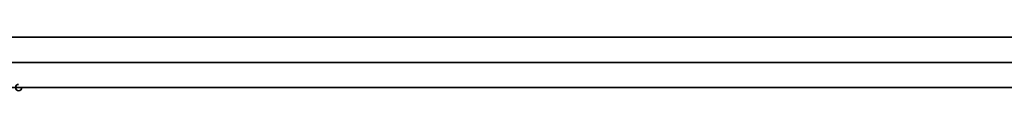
# Model space of a CAD drawing. Header units: millimetres. Extents: x -166 to 166, y -166 to 174.
# Tile 12 of 17: x 9 to 87, y 156 to 160. Entities that reach past the tile are written whole.
import ezdxf

# ---------------------------------------------------------------- set-up
doc = ezdxf.new("R2010")
doc.units = ezdxf.units.MM
doc.layers.add('Défaut', color=7, linetype='Continuous', true_color=0x000000)

msp = doc.modelspace()

# ---------------------------------------------------------------- linework, layer by layer
at = {"layer": 'Défaut'}
for p, q in [((-160.3, 160.1, 342.1), (165.2, 160.1, 342.1)), ((-160.3, 158.1, 39.1), (159.7, 158.1, 39.1)), ((159.7, 158.1, 645.1), (-160.3, 158.1, 645.1)), ((-160.3, 156.1, 342.1), (165.2, 156.1, 342.1)), ((8.677, 155.923, 627.1), (8.677, 155.923, 631.1)), ((8.677, 155.923, 502.1), (8.677, 155.923, 506.1)), ((8.677, 155.923, 53.1), (8.677, 155.923, 57.1)), ((116.25, 156.1, 629.1), (8.75, 156.1, 629.1)), ((116.25, 156.1, 504.1), (8.75, 156.1, 504.1)), ((116.25, 156.1, 55.1), (8.75, 156.1, 55.1)), ((62.5, 156.1, 627.1), (62.5, 156.1, 631.1)), ((62.5, 156.1, 502.1), (62.5, 156.1, 506.1)), ((62.5, 156.1, 53.1), (62.5, 156.1, 57.1))]:
    msp.add_line(p, q, dxfattribs=at)
for centre in [(8.5, 156.1, 627.1), (8.5, 156.1, 629.1), (8.5, 156.1, 502.1), (8.5, 156.1, 504.1), (8.5, 156.1, 53.1), (8.5, 156.1, 55.1)]:
    msp.add_arc(centre, 0.25, 90, 0, dxfattribs=at)
at = {"layer": 'Défaut', "extrusion": (0, 0, -1)}
for centre in [(-8.5, 156.1, -631.1), (-8.5, 156.1, -506.1), (-8.5, 156.1, -57.1)]:
    msp.add_arc(centre, 0.25, 180, 90, dxfattribs=at)
at = {"layer": 'Défaut'}
for points in [[(-160.3, 160.1, 39.1), (-0.3, 160.1, 39.1), (159.7, 160.1, 39.1)], [(159.7, 160.1, 645.1), (-0.3, 160.1, 645.1), (-160.3, 160.1, 645.1)], [(159.7, 156.1, 39.1), (-0.3, 156.1, 39.1), (-160.3, 156.1, 39.1)], [(-160.3, 156.1, 645.1), (-0.3, 156.1, 645.1), (159.7, 156.1, 645.1)], [(8.75, 156.1, 627.1), (8.75, 156.1, 629.1), (8.75, 156.1, 631.1)], [(116.25, 156.1, 627.1), (62.5, 156.1, 627.1), (8.75, 156.1, 627.1)], [(8.75, 156.1, 631.1), (62.5, 156.1, 631.1), (116.25, 156.1, 631.1)], [(8.75, 156.1, 502.1), (8.75, 156.1, 504.1), (8.75, 156.1, 506.1)], [(116.25, 156.1, 502.1), (62.5, 156.1, 502.1), (8.75, 156.1, 502.1)], [(8.75, 156.1, 506.1), (62.5, 156.1, 506.1), (116.25, 156.1, 506.1)], [(116.25, 156.1, 57.1), (62.5, 156.1, 57.1), (8.75, 156.1, 57.1)], [(8.75, 156.1, 53.1), (8.75, 156.1, 55.1), (8.75, 156.1, 57.1)], [(116.25, 156.1, 53.1), (62.5, 156.1, 53.1), (8.75, 156.1, 53.1)]]:
    msp.add_open_spline(points, degree=2, dxfattribs=at)

doc.saveas('drawing.dxf')
